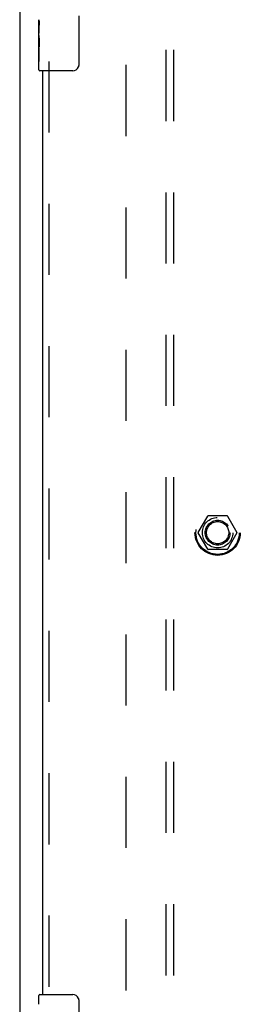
# Model space of a CAD drawing. Header units: inches. Extents: x 0 to 212, y 0 to 138.
# Tile 9 of 80: x 43.15 to 46.77, y 69.51 to 85.68. Entities that reach past the tile are written whole.
import ezdxf

# ---------------------------------------------------------------- set-up
doc = ezdxf.new("R2010")
doc.units = ezdxf.units.IN
doc.header["$LTSCALE"] = 11.6875
doc.header["$MEASUREMENT"] = 0
doc.linetypes.add('HIDDEN', pattern=[0.2, 0.1, -0.1])
doc.layers.get('0').update_dxf_attribs({"linetype": 'CONTINUOUS'})
for name, color, linetype in [('DEFAULT_2', 8, 'HIDDEN'), ('SECONDARY_DOOR_ASSEMBLY', 7, 'CONTINUOUS'), ('SUBPANEL', 7, 'CONTINUOUS')]:
    doc.layers.add(name, color=color, linetype=linetype)

msp = doc.modelspace()

# ---------------------------------------------------------------- linework, layer by layer
at = {"color": 3, "linetype": 'Continuous'}
msp.add_line((43.15, 107.15), (43.15, 47.358), dxfattribs=at)
at = {"layer": 'DEFAULT_2', "color": 8, "linetype": 'HIDDEN'}
for p, q in [((44.9, 48.702), (44.9, 105.806)), ((46.082, 77.259), (46.237, 77.527)), ((46.554, 77.532), (46.246, 77.532)), ((46.563, 77.527), (46.718, 77.259)), ((46.237, 76.982), (46.082, 77.249)), ((46.718, 77.249), (46.563, 76.982)), ((46.554, 76.977), (46.246, 76.977))]:
    msp.add_line(p, q, dxfattribs=at)
for radius in [0.372, 0.356, 0.204, 0.183]:
    msp.add_circle((46.4, 77.254), radius, dxfattribs=at)
for centre, start, end in [((46.246, 77.522), 90.0113, 149.988), ((46.554, 77.522), 30.0108, 89.9876), ((46.091, 77.254), 150.0117, 209.9873), ((46.709, 77.254), 330.0117, 29.9873), ((46.246, 76.987), 210.0108, 269.9876), ((46.554, 76.987), 270.0113, 329.988)]:
    msp.add_arc(centre, 0.01, start, end, dxfattribs=at)
at = {"layer": 'SECONDARY_DOOR_ASSEMBLY', "color": 7, "linetype": 'Continuous'}
for p, q in [((44.12, 85.738), (44.12, 84.938)), ((43.465, 85.419), (43.465, 85.676)), ((43.471, 85.621), (43.465, 85.621)), ((43.472, 85.453), (43.472, 85.589)), ((43.465, 85.453), (43.472, 85.453)), ((43.465, 84.853), (43.465, 85.416)), ((43.467, 85.39), (43.465, 85.39)), ((43.466, 85.392), (43.468, 85.37)), ((43.465, 85.258), (43.471, 85.258)), ((43.465, 85.222), (43.472, 85.222)), ((43.472, 84.992), (43.472, 85.222)), ((43.465, 85.159), (43.472, 85.159)), ((43.465, 84.992), (43.472, 84.992)), ((44.02, 84.838), (43.48, 84.838)), ((43.465, 69.51), (43.465, 69.656)), ((43.48, 69.671), (44.02, 69.671)), ((44.12, 69.571), (44.12, 68.771))]:
    msp.add_line(p, q, dxfattribs=at)
at = {"layer": 'SECONDARY_DOOR_ASSEMBLY', "color": 8, "linetype": 'HIDDEN'}
msp.add_line((43.629, 84.993), (43.629, 69.516), dxfattribs=at)
at = {"layer": 'SECONDARY_DOOR_ASSEMBLY', "color": 3, "linetype": 'Continuous'}
msp.add_line((43.525, 84.838), (43.525, 69.671), dxfattribs=at)
at = {"layer": 'SECONDARY_DOOR_ASSEMBLY', "color": 7, "linetype": 'Continuous'}
for points in [[(43.465, 85.677), (43.465, 85.673), (43.465, 85.669), (43.466, 85.663), (43.468, 85.65)], [(43.468, 85.65), (43.469, 85.642), (43.469, 85.634), (43.47, 85.626)], [(43.47, 85.626), (43.471, 85.617), (43.471, 85.608), (43.472, 85.598), (43.472, 85.589)], [(43.465, 85.419), (43.465, 85.411), (43.466, 85.402), (43.466, 85.392)], [(43.468, 85.37), (43.469, 85.358), (43.47, 85.346), (43.471, 85.334), (43.471, 85.321), (43.472, 85.308), (43.472, 85.296), (43.472, 85.283), (43.471, 85.27), (43.471, 85.257), (43.47, 85.245), (43.469, 85.233)], [(44.12, 84.938), (44.12, 84.931), (44.119, 84.925), (44.118, 84.919), (44.117, 84.913), (44.115, 84.907), (44.113, 84.901)], [(44.113, 69.607), (44.115, 69.601), (44.117, 69.596), (44.118, 69.59), (44.119, 69.583), (44.12, 69.577), (44.12, 69.571)]]:
    msp.add_lwpolyline(points, dxfattribs=at)
for centre, radius, start, end in [((44.02, 84.938), 0.1, 270, 338.7946), ((43.48, 84.853), 0.015, 180, 270), ((43.48, 69.656), 0.015, 90, 180), ((44.02, 69.571), 0.1, 21.1999, 90)]:
    msp.add_arc(centre, radius, start, end, dxfattribs=at)
msp.add_ellipse((43.728, 85.254), major_axis=(0.263, 0), ratio=0.432808, start_param=3.141593, end_param=3.321581, dxfattribs=at)
at = {"layer": 'SUBPANEL', "color": 8, "linetype": 'HIDDEN'}
for p, q in [((45.556, 51.286), (45.556, 103.223)), ((45.681, 51.286), (45.681, 103.223))]:
    msp.add_line(p, q, dxfattribs=at)
msp.add_circle((46.4, 77.254), 0.25, dxfattribs=at)

doc.saveas('drawing.dxf')
